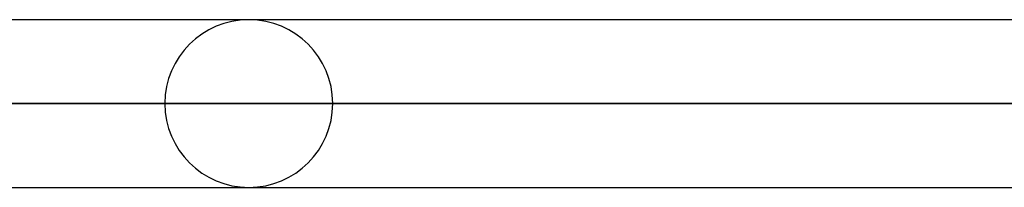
# Model space of a CAD drawing. Header units: millimetres. Extents: x -243 to 243, y -92 to 86.
# Tile 56 of 81: x 83.84 to 94.33, y -34.75 to -32.96. Entities that reach past the tile are written whole.
import ezdxf

# ---------------------------------------------------------------- set-up
doc = ezdxf.new("R2010")
doc.units = ezdxf.units.MM
doc.layers.add('MAIN-1', color=7, linetype='Continuous')

msp = doc.modelspace()

# ---------------------------------------------------------------- linework, layer by layer
at = {"layer": 'MAIN-1'}
for p, q in [((129.187, -32.963), (-129.187, -32.963)), ((129.187, -32.963), (-129.187, -32.963)), ((86.278, -32.963), (64.615, -32.963)), ((86.278, -32.963), (64.615, -32.963)), ((129.777, -33.858), (-129.777, -33.858)), ((-129.777, -33.858), (129.777, -33.858)), ((-128.55, -33.858), (128.55, -33.858)), ((128.55, -33.858), (-128.55, -33.858)), ((85.383, -33.858), (63.907, -33.858)), ((63.907, -33.858), (85.383, -33.858)), ((65.252, -33.858), (87.173, -33.858)), ((87.173, -33.858), (65.252, -33.858)), ((-129.148, -34.753), (129.148, -34.753)), ((-129.148, -34.753), (129.148, -34.753)), ((64.537, -34.753), (86.278, -34.753)), ((64.537, -34.753), (86.278, -34.753))]:
    msp.add_line(p, q, dxfattribs=at)
for start, end in [(0, 180), (180, 0)]:
    msp.add_arc((86.278, -33.858), 0.895, start, end, dxfattribs=at)

doc.saveas('drawing.dxf')
